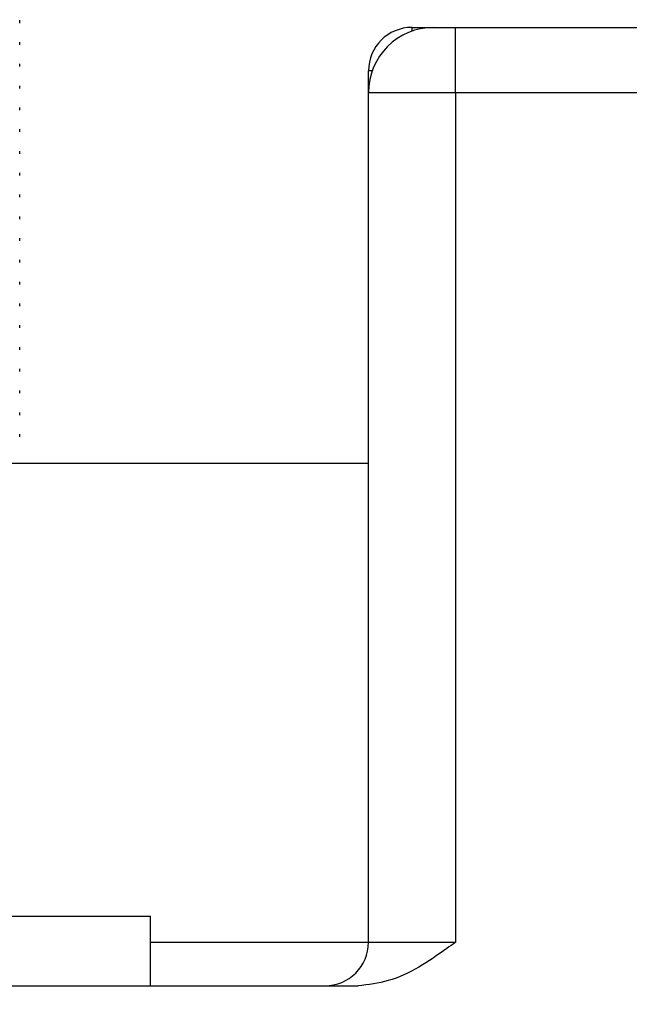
# Model space of a CAD drawing. Header units: millimetres. Extents: x -722 to 1902, y -809 to 1604.
# Tile 26 of 93: x -389 to -382, y 522 to 533. Entities that reach past the tile are written whole.
import ezdxf

# ---------------------------------------------------------------- set-up
doc = ezdxf.new("R2010")
doc.units = ezdxf.units.MM

msp = doc.modelspace()

# ---------------------------------------------------------------- linework, layer by layer
at = {"color": 7, "linetype": 'Continuous', "lineweight": 25}
for p, q in [((-388.81, 532.783), (-388.81, 532.814)), ((-384.31, 532.733), (-384.06, 532.733)), ((-384.31, 532.69), (-384.31, 532.733)), ((-384.06, 532.733), (-383.81, 532.733)), ((-383.81, 531.983), (-383.81, 532.733)), ((-383.81, 532.733), (-379.81, 532.733)), ((-388.81, 532.533), (-388.81, 532.564)), ((-388.81, 532.283), (-388.81, 532.314)), ((-384.81, 531.983), (-384.81, 532.233)), ((-384.767, 532.233), (-384.81, 532.233)), ((-388.81, 532.033), (-388.81, 532.064)), ((-383.81, 531.983), (-384.81, 531.983)), ((-384.81, 522.233), (-384.81, 531.983)), ((-383.81, 531.983), (-383.81, 522.233)), ((-379.81, 531.983), (-383.81, 531.983)), ((-388.81, 531.783), (-388.81, 531.814)), ((-388.81, 531.533), (-388.81, 531.564)), ((-388.81, 531.283), (-388.81, 531.314)), ((-388.81, 531.033), (-388.81, 531.064)), ((-388.81, 530.783), (-388.81, 530.814)), ((-388.81, 530.533), (-388.81, 530.564)), ((-388.81, 530.283), (-388.81, 530.314)), ((-388.81, 530.033), (-388.81, 530.064)), ((-388.81, 529.783), (-388.81, 529.814)), ((-388.81, 529.533), (-388.81, 529.564)), ((-388.81, 529.283), (-388.81, 529.314)), ((-388.81, 529.033), (-388.81, 529.064)), ((-388.81, 528.783), (-388.81, 528.814)), ((-388.81, 528.533), (-388.81, 528.564)), ((-388.81, 528.283), (-388.81, 528.314)), ((-388.81, 528.033), (-388.81, 528.064)), ((-390.91, 527.733), (-384.81, 527.733)), ((-396.31, 522.533), (-387.31, 522.533)), ((-387.31, 521.733), (-387.31, 522.533)), ((-387.31, 522.233), (-384.81, 522.233)), ((-384.81, 522.233), (-383.81, 522.233)), ((-398.067, 521.733), (-384.928, 521.733))]:
    msp.add_line(p, q, dxfattribs=at)
for radius in [21.15, 16.15, 14]:
    msp.add_circle((-384.81, 526.233), radius, dxfattribs=at)
for centre, radius, start, end in [((-384.06, 531.983), 0.75, 90, 180), ((-384.31, 532.233), 0.5, 90, 180), ((-385.31, 522.233), 0.5, 270, 0)]:
    msp.add_arc(centre, radius, start, end, dxfattribs=at)
msp.add_open_spline([(-383.81, 522.233), (-383.812, 522.231), (-383.845, 522.208), (-384.087, 522.038), (-384.438, 521.791), (-384.811, 521.747), (-384.928, 521.733)], degree=3, knots=[0, 0, 0, 0, 0.005098, 0.09879, 0.716884, 1, 1, 1, 1], dxfattribs=at)

doc.saveas('drawing.dxf')
